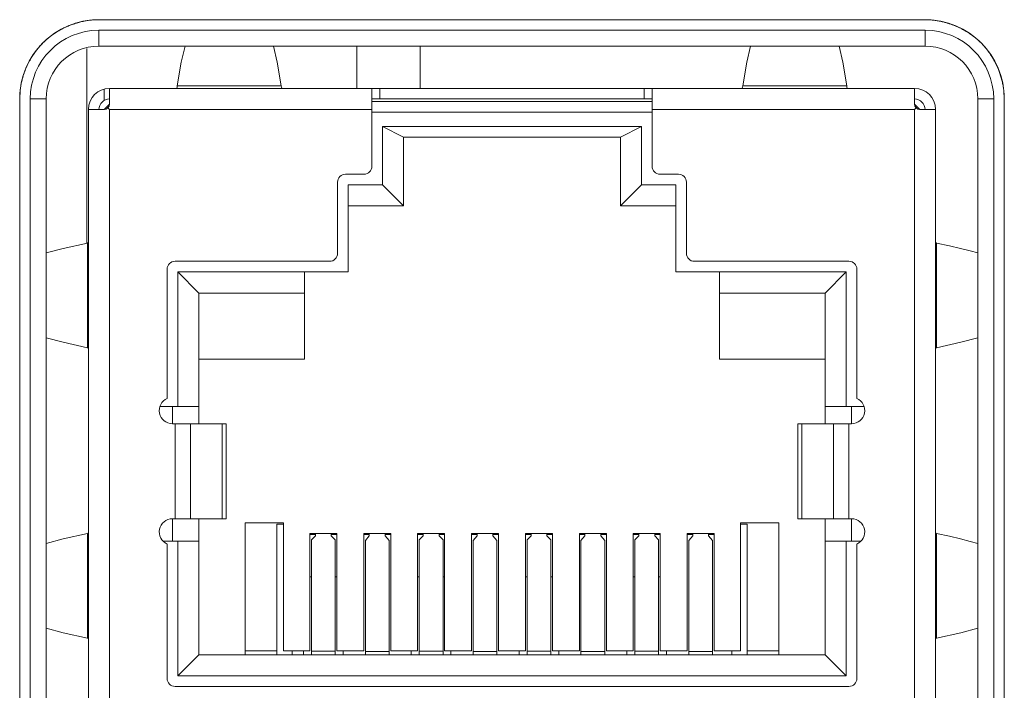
# Model space of a CAD drawing. Header units: millimetres. Extents: x 3925 to 5043, y -86 to 778.
# Tile 120 of 256: x 4346.54 to 4351.2, y -7.66 to -4.49. Entities that reach past the tile are written whole.
import ezdxf

# ---------------------------------------------------------------- set-up
doc = ezdxf.new("R2010")
doc.units = ezdxf.units.MM
doc.header["$LTSCALE"] = 46.255
for name, color, linetype in [('A35-MOTOR-BLDXF_CONTINUOUS_LINE', 7, 'CONTINUOUS'), ('H30K-FRONT-CDXF_CONTINUOUS_LINE', 7, 'CONTINUOUS'), ('H30K-IO-LABEDXF_CONTINUOUS_LINE', 7, 'CONTINUOUS'), ('H30K-REAR-CODXF_CONTINUOUS_LINE', 7, 'CONTINUOUS'), ('LABEL-IO-H30DXF_CONTINUOUS_LINE', 7, 'CONTINUOUS'), ('MRJN-11T1240DXF_CONTINUOUS_LINE', 7, 'CONTINUOUS')]:
    doc.layers.add(name, color=color, linetype=linetype)

msp = doc.modelspace()

# ---------------------------------------------------------------- linework, layer by layer
at = {"layer": 'A35-MOTOR-BLDXF_CONTINUOUS_LINE', "color": 7, "linetype": 'Continuous', "lineweight": 0}
msp.add_line((4346.8563, -5.5438), (4346.8563, -4.6229), dxfattribs=at)
at = {"layer": 'H30K-FRONT-CDXF_CONTINUOUS_LINE', "color": 7, "linetype": 'Continuous', "lineweight": 0}
for p, q in [((4348.1338, -4.6114), (4348.1338, -4.8114)), ((4348.4338, -4.8114), (4348.4338, -4.6114))]:
    msp.add_line(p, q, dxfattribs=at)
at = {"layer": 'H30K-IO-LABEDXF_CONTINUOUS_LINE', "color": 7, "linetype": 'Continuous', "lineweight": 0}
for p, q in [((4346.9138, -4.4863), (4350.8213, -4.4863)), ((4346.5388, -8.1488), (4346.5388, -4.8613)), ((4351.1963, -4.8613), (4351.1963, -8.1488))]:
    msp.add_line(p, q, dxfattribs=at)
for points in [[(4346.724, -4.5385), (4346.7287, -4.5358), (4346.7334, -4.5331), (4346.7382, -4.5306), (4346.7431, -4.5281), (4346.7479, -4.5257), (4346.7528, -4.5233), (4346.7577, -4.521), (4346.7626, -4.5188), (4346.7676, -4.5167), (4346.7726, -4.5146), (4346.7776, -4.5126), (4346.7827, -4.5107), (4346.7877, -4.5088), (4346.7928, -4.507), (4346.798, -4.5053), (4346.8031, -4.5036), (4346.8082, -4.5021), (4346.8134, -4.5006)], [(4346.8134, -4.5006), (4346.8184, -4.4992), (4346.8233, -4.4979), (4346.8283, -4.4967), (4346.8333, -4.4955), (4346.8383, -4.4944), (4346.8433, -4.4934), (4346.8483, -4.4924), (4346.8534, -4.4915), (4346.8584, -4.4907), (4346.8634, -4.4899), (4346.8685, -4.4892), (4346.8735, -4.4886), (4346.8785, -4.4881), (4346.8836, -4.4876), (4346.8886, -4.4872), (4346.8937, -4.4869), (4346.8987, -4.4866), (4346.9037, -4.4865), (4346.9088, -4.4864), (4346.9138, -4.4863)], [(4350.8213, -4.4863), (4350.8261, -4.4864), (4350.8308, -4.4865), (4350.8356, -4.4866), (4350.8404, -4.4869), (4350.8452, -4.4872), (4350.85, -4.4876), (4350.8548, -4.488), (4350.8597, -4.4885), (4350.8645, -4.4891), (4350.8693, -4.4897), (4350.8741, -4.4904), (4350.8789, -4.4912), (4350.8837, -4.492), (4350.8885, -4.4929), (4350.8933, -4.4939), (4350.8981, -4.4949), (4350.9029, -4.496), (4350.9077, -4.4972), (4350.9124, -4.4984)], [(4350.9124, -4.4984), (4350.9158, -4.4993), (4350.9193, -4.5002), (4350.9227, -4.5012), (4350.9261, -4.5022), (4350.9294, -4.5032), (4350.9328, -4.5043), (4350.9362, -4.5054), (4350.9396, -4.5065), (4350.9429, -4.5077), (4350.9463, -4.5089), (4350.9496, -4.5101), (4350.9529, -4.5113), (4350.9563, -4.5126)], [(4350.9563, -4.5126), (4350.9599, -4.514), (4350.9635, -4.5155), (4350.9671, -4.517), (4350.9707, -4.5185), (4350.9743, -4.5201), (4350.9778, -4.5217), (4350.9814, -4.5234), (4350.9849, -4.525), (4350.9884, -4.5267), (4350.9919, -4.5285), (4350.9954, -4.5303), (4350.9988, -4.5321), (4351.0022, -4.5339)], [(4346.6036, -4.6511), (4346.607, -4.6462), (4346.6104, -4.6414), (4346.6139, -4.6366), (4346.6174, -4.6318), (4346.6211, -4.6271), (4346.6248, -4.6225), (4346.6286, -4.618), (4346.6325, -4.6135), (4346.6364, -4.609), (4346.6404, -4.6047), (4346.6445, -4.6004), (4346.6486, -4.5962), (4346.6529, -4.592), (4346.6572, -4.5879), (4346.6615, -4.5839), (4346.6659, -4.58), (4346.6704, -4.5761), (4346.675, -4.5723), (4346.6796, -4.5686), (4346.6843, -4.565), (4346.689, -4.5614), (4346.6938, -4.5579), (4346.6987, -4.5545), (4346.7036, -4.5512)], [(4346.7036, -4.5512), (4346.7058, -4.5497), (4346.7081, -4.5482), (4346.7103, -4.5468), (4346.7126, -4.5454), (4346.7148, -4.5439), (4346.7171, -4.5426), (4346.7194, -4.5412), (4346.7217, -4.5398), (4346.724, -4.5385)], [(4351.0022, -4.5339), (4351.0069, -4.5365), (4351.0115, -4.5391), (4351.0161, -4.5418), (4351.0207, -4.5446), (4351.0252, -4.5474), (4351.0296, -4.5502), (4351.034, -4.5532), (4351.0384, -4.5561), (4351.0427, -4.5592), (4351.047, -4.5623), (4351.0512, -4.5654), (4351.0553, -4.5686), (4351.0594, -4.5719), (4351.0635, -4.5752), (4351.0675, -4.5786), (4351.0714, -4.582), (4351.0752, -4.5855), (4351.0791, -4.589), (4351.0828, -4.5925), (4351.0865, -4.5962)], [(4351.0865, -4.5962), (4351.0898, -4.5995), (4351.0931, -4.603), (4351.0963, -4.6065), (4351.0995, -4.61), (4351.1027, -4.6136), (4351.1058, -4.6172), (4351.1089, -4.6209), (4351.1119, -4.6247), (4351.1149, -4.6284), (4351.1178, -4.6323), (4351.1207, -4.6361), (4351.1235, -4.6401), (4351.1263, -4.644), (4351.1291, -4.648), (4351.1318, -4.6521), (4351.1344, -4.6562), (4351.137, -4.6603), (4351.1396, -4.6644), (4351.1421, -4.6686)], [(4346.5876, -4.6773), (4346.589, -4.6749), (4346.5904, -4.6725), (4346.5918, -4.6701), (4346.5932, -4.6677), (4346.5946, -4.6653), (4346.5961, -4.6629), (4346.5976, -4.6605), (4346.5991, -4.6581), (4346.6006, -4.6558), (4346.6021, -4.6534), (4346.6036, -4.6511)], [(4346.5653, -4.7245), (4346.5667, -4.7211), (4346.5681, -4.7176), (4346.5696, -4.7142), (4346.571, -4.7108), (4346.5726, -4.7074), (4346.5741, -4.704), (4346.5757, -4.7006), (4346.5773, -4.6972), (4346.5789, -4.6939), (4346.5806, -4.6905), (4346.5823, -4.6872), (4346.584, -4.6839), (4346.5858, -4.6806), (4346.5876, -4.6773)], [(4351.1421, -4.6686), (4351.1448, -4.6733), (4351.1474, -4.6779), (4351.1499, -4.6826), (4351.1524, -4.6874), (4351.1549, -4.6922), (4351.1572, -4.697), (4351.1595, -4.7018), (4351.1618, -4.7067), (4351.1639, -4.7116), (4351.1661, -4.7166), (4351.1681, -4.7215), (4351.1701, -4.7265), (4351.172, -4.7315), (4351.1738, -4.7366), (4351.1756, -4.7416), (4351.1773, -4.7467), (4351.179, -4.7518), (4351.1805, -4.757)], [(4346.5511, -4.7679), (4346.552, -4.7645), (4346.553, -4.7611), (4346.554, -4.7577), (4346.555, -4.7544), (4346.556, -4.751), (4346.557, -4.7477), (4346.5581, -4.7444), (4346.5593, -4.741), (4346.5604, -4.7377), (4346.5616, -4.7344), (4346.5628, -4.7311), (4346.564, -4.7278), (4346.5653, -4.7245)], [(4346.5388, -4.8613), (4346.5388, -4.8564), (4346.5389, -4.8515), (4346.5391, -4.8465), (4346.5394, -4.8416), (4346.5397, -4.8367), (4346.5401, -4.8317), (4346.5405, -4.8268), (4346.541, -4.8219), (4346.5416, -4.8169), (4346.5423, -4.812), (4346.543, -4.8071), (4346.5438, -4.8021), (4346.5446, -4.7972), (4346.5455, -4.7923), (4346.5465, -4.7874), (4346.5476, -4.7825), (4346.5487, -4.7776), (4346.5499, -4.7727), (4346.5511, -4.7679)], [(4351.1805, -4.757), (4351.182, -4.7621), (4351.1835, -4.7673), (4351.1848, -4.7725), (4351.1861, -4.7777), (4351.1873, -4.7829), (4351.1885, -4.7881), (4351.1895, -4.7933), (4351.1905, -4.7985), (4351.1914, -4.8038), (4351.1923, -4.809), (4351.193, -4.8143), (4351.1937, -4.8195), (4351.1943, -4.8248), (4351.1948, -4.83), (4351.1953, -4.8352), (4351.1956, -4.8405), (4351.1959, -4.8457), (4351.1961, -4.8509), (4351.1963, -4.8561), (4351.1963, -4.8613)]]:
    msp.add_lwpolyline(points, dxfattribs=at)
at = {"layer": 'H30K-REAR-CODXF_CONTINUOUS_LINE', "color": 7, "linetype": 'Continuous', "lineweight": 0}
for p, q in [((4346.9138, -4.5364), (4350.8213, -4.5364)), ((4346.9138, -4.5364), (4346.9138, -4.6114)), ((4350.8213, -4.5364), (4350.8213, -4.6114)), ((4346.9138, -4.6114), (4350.8213, -4.6114)), ((4346.5888, -4.8614), (4346.6638, -4.8614)), ((4346.5888, -8.1489), (4346.5888, -4.8614)), ((4346.6638, -8.1489), (4346.6638, -4.8614)), ((4351.1463, -4.8614), (4351.0713, -4.8614)), ((4351.0713, -4.8614), (4351.0713, -8.1489)), ((4351.1463, -4.8614), (4351.1463, -8.1489))]:
    msp.add_line(p, q, dxfattribs=at)
for centre, radius, start, end in [((4346.9138, -4.8614), 0.325, 90, 180), ((4350.8213, -4.8614), 0.325, 0, 90), ((4346.9138, -4.8614), 0.25, 90, 180), ((4350.8213, -4.8614), 0.25, 0, 90)]:
    msp.add_arc(centre, radius, start, end, dxfattribs=at)
at = {"layer": 'LABEL-IO-H30DXF_CONTINUOUS_LINE', "color": 7, "linetype": 'Continuous', "lineweight": 0}
for p, q in [((4346.9138, -4.4864), (4350.8213, -4.4864)), ((4346.5388, -8.1489), (4346.5388, -4.8614)), ((4351.1963, -4.8614), (4351.1963, -8.1489))]:
    msp.add_line(p, q, dxfattribs=at)
for centre, start, end in [((4346.9138, -4.8614), 90, 180), ((4350.8213, -4.8614), 0, 90)]:
    msp.add_arc(centre, 0.375, start, end, dxfattribs=at)
at = {"layer": 'MRJN-11T1240DXF_CONTINUOUS_LINE', "color": 7, "linetype": 'Continuous', "lineweight": 0}
for p, q in [((4346.9388, -4.8146), (4346.9388, -4.8681)), ((4346.9638, -4.8114), (4350.7713, -4.8114)), ((4346.9638, -4.8864), (4346.9638, -4.8114)), ((4347.2844, -4.7988), (4347.7758, -4.7988)), ((4348.2051, -4.8114), (4348.2051, -5.1802)), ((4348.2426, -4.8614), (4348.2426, -4.8114)), ((4349.4926, -4.8114), (4349.4926, -4.8614)), ((4349.5301, -5.1802), (4349.5301, -4.8114)), ((4349.9594, -4.7988), (4350.4508, -4.7988)), ((4350.7713, -4.8114), (4350.7713, -4.8864)), ((4346.9638, -4.8864), (4346.9388, -4.9114)), ((4348.2051, -4.8614), (4349.5301, -4.8614)), ((4349.5301, -4.8739), (4348.2051, -4.8739)), ((4350.7963, -4.9114), (4350.7713, -4.8864)), ((4346.8638, -4.9114), (4346.9388, -4.9114)), ((4346.8638, -4.9114), (4346.8638, -8.389)), ((4346.9638, -4.9114), (4346.9513, -4.8989)), ((4346.9638, -4.9114), (4348.2051, -4.9114)), ((4346.9638, -8.0864), (4346.9638, -4.9114)), ((4348.2051, -4.9239), (4349.5301, -4.9239)), ((4349.5301, -4.9114), (4350.7713, -4.9114)), ((4350.7713, -4.9114), (4350.7838, -4.8989)), ((4350.7713, -4.9114), (4350.7713, -8.0864)), ((4350.7963, -4.9114), (4350.8713, -4.9114)), ((4350.8713, -8.389), (4350.8713, -4.9114)), ((4349.4801, -4.9927), (4348.2551, -4.9927)), ((4348.3551, -5.0427), (4348.2551, -4.9927)), ((4348.2551, -4.9927), (4348.2551, -5.2677)), ((4349.3801, -5.0427), (4349.4801, -4.9927)), ((4349.4801, -5.2677), (4349.4801, -4.9927)), ((4349.3801, -5.0427), (4348.3551, -5.0427)), ((4348.3551, -5.0427), (4348.3551, -5.3677)), ((4349.3801, -5.0427), (4349.3801, -5.3677)), ((4348.0426, -5.2552), (4348.0426, -5.5927)), ((4348.1676, -5.2177), (4348.0801, -5.2177)), ((4349.6551, -5.2177), (4349.5676, -5.2177)), ((4349.6926, -5.5927), (4349.6926, -5.2552)), ((4348.2551, -5.2677), (4348.0926, -5.2677)), ((4348.0926, -5.2677), (4348.0926, -5.6802)), ((4348.2551, -5.2677), (4348.3551, -5.3677)), ((4349.4801, -5.2677), (4349.3801, -5.3677)), ((4349.6426, -5.2677), (4349.4801, -5.2677)), ((4349.6426, -5.6802), (4349.6426, -5.2677)), ((4348.0926, -5.3677), (4348.3551, -5.3677)), ((4349.3801, -5.3677), (4349.6426, -5.3677)), ((4346.8589, -6.0391), (4346.8589, -5.5438)), ((4350.8763, -6.0391), (4350.8763, -5.5438)), ((4348.0051, -5.6302), (4347.2738, -5.6302)), ((4350.4613, -5.6302), (4349.7301, -5.6302)), ((4347.2363, -5.6677), (4347.2363, -6.2791)), ((4348.0926, -5.6802), (4347.2863, -5.6802)), ((4347.2863, -5.6802), (4347.3863, -5.7802)), ((4347.2863, -5.6802), (4347.2863, -6.3177)), ((4347.8863, -6.0927), (4347.8863, -5.6802)), ((4350.4488, -5.6802), (4349.6426, -5.6802)), ((4349.8488, -6.0927), (4349.8488, -5.6802)), ((4350.4488, -5.6802), (4350.3488, -5.7802)), ((4350.4488, -6.3177), (4350.4488, -5.6802)), ((4350.4988, -6.2791), (4350.4988, -5.6677)), ((4347.3863, -5.7802), (4347.8863, -5.7802)), ((4347.3863, -6.3989), (4347.3863, -5.7802)), ((4349.8488, -5.7802), (4350.3488, -5.7802)), ((4350.3488, -5.7802), (4350.3488, -6.3989)), ((4347.8863, -6.0927), (4347.3863, -6.0927)), ((4350.3488, -6.0927), (4349.8488, -6.0927)), ((4347.3863, -6.3177), (4347.2027, -6.3177)), ((4347.2613, -6.3177), (4347.2613, -6.3989)), ((4350.5333, -6.3177), (4350.3488, -6.3177)), ((4350.4738, -6.3989), (4350.4738, -6.3177)), ((4347.2613, -6.3989), (4347.5161, -6.3989)), ((4347.2738, -6.3989), (4347.2738, -6.8489)), ((4347.3464, -6.8489), (4347.3464, -6.3989)), ((4347.4971, -6.3989), (4347.4971, -6.8489)), ((4347.5161, -6.8489), (4347.5161, -6.3989)), ((4350.2191, -6.3989), (4350.4738, -6.3989)), ((4350.2191, -6.8489), (4350.2191, -6.3989)), ((4350.2381, -6.8489), (4350.2381, -6.3989)), ((4350.3888, -6.3989), (4350.3888, -6.8489)), ((4350.4613, -6.8489), (4350.4613, -6.3989)), ((4347.5161, -6.8489), (4347.2613, -6.8489)), ((4347.2613, -6.8489), (4347.2613, -6.9552)), ((4347.3863, -7.4927), (4347.3863, -6.8489)), ((4347.7863, -6.8677), (4347.6051, -6.8677)), ((4347.6051, -6.8677), (4347.6051, -7.4927)), ((4347.7551, -6.8739), (4347.7863, -6.8739)), ((4347.7551, -7.4927), (4347.7551, -6.8739)), ((4347.7863, -6.8677), (4347.7863, -7.4739)), ((4350.1301, -6.8677), (4349.9488, -6.8677)), ((4349.9488, -6.8677), (4349.9488, -7.4739)), ((4349.9488, -6.8739), (4349.9801, -6.8739)), ((4349.9801, -7.4927), (4349.9801, -6.8739)), ((4350.1301, -7.4927), (4350.1301, -6.8677)), ((4350.4738, -6.8489), (4350.2191, -6.8489)), ((4350.3488, -6.8489), (4350.3488, -7.4927)), ((4350.4738, -6.9552), (4350.4738, -6.8489)), ((4346.8589, -7.4141), (4346.8589, -6.9188)), ((4348.0388, -6.9189), (4347.9113, -6.9189)), ((4347.9113, -6.9189), (4347.9113, -7.4739)), ((4347.9113, -6.9239), (4347.9376, -6.9239)), ((4347.9376, -6.929), (4347.9188, -6.9479)), ((4347.9376, -6.929), (4347.9376, -6.9189)), ((4348.0126, -6.9189), (4348.0126, -6.929)), ((4348.0126, -6.9239), (4348.0388, -6.9239)), ((4348.0313, -6.9479), (4348.0126, -6.929)), ((4348.0388, -7.4739), (4348.0388, -6.9189)), ((4348.2938, -6.9189), (4348.1663, -6.9189)), ((4348.1663, -6.9189), (4348.1663, -7.4739)), ((4348.1663, -6.9239), (4348.1926, -6.9239)), ((4348.1926, -6.9305), (4348.1738, -6.9523)), ((4348.1926, -6.9305), (4348.1926, -6.9189)), ((4348.2676, -6.9189), (4348.2676, -6.9305)), ((4348.2676, -6.9239), (4348.2938, -6.9239)), ((4348.2863, -6.9523), (4348.2676, -6.9305)), ((4348.2938, -7.4739), (4348.2938, -6.9189)), ((4348.5488, -6.9189), (4348.4213, -6.9189)), ((4348.4213, -6.9189), (4348.4213, -7.4739)), ((4348.4213, -6.9239), (4348.4476, -6.9239)), ((4348.4476, -6.929), (4348.4288, -6.9479)), ((4348.4476, -6.929), (4348.4476, -6.9189)), ((4348.5226, -6.9189), (4348.5226, -6.929)), ((4348.5226, -6.9239), (4348.5488, -6.9239)), ((4348.5413, -6.9479), (4348.5226, -6.929)), ((4348.5488, -7.4739), (4348.5488, -6.9189)), ((4348.8038, -6.9189), (4348.6763, -6.9189)), ((4348.6763, -6.9189), (4348.6763, -7.4739)), ((4348.6763, -6.9239), (4348.7026, -6.9239)), ((4348.7026, -6.9305), (4348.6838, -6.9523)), ((4348.7026, -6.9305), (4348.7026, -6.9189)), ((4348.7776, -6.9189), (4348.7776, -6.9305)), ((4348.7776, -6.9239), (4348.8038, -6.9239)), ((4348.7963, -6.9523), (4348.7776, -6.9305)), ((4348.8038, -7.4739), (4348.8038, -6.9189)), ((4349.0588, -6.9189), (4348.9313, -6.9189)), ((4348.9313, -6.9189), (4348.9313, -7.4739)), ((4348.9313, -6.9239), (4348.9576, -6.9239)), ((4348.9576, -6.929), (4348.9388, -6.9479)), ((4348.9576, -6.929), (4348.9576, -6.9189)), ((4349.0326, -6.9189), (4349.0326, -6.929)), ((4349.0326, -6.9239), (4349.0588, -6.9239)), ((4349.0513, -6.9479), (4349.0326, -6.929)), ((4349.0588, -7.4739), (4349.0588, -6.9189)), ((4349.3138, -6.9189), (4349.1863, -6.9189)), ((4349.1863, -6.9189), (4349.1863, -7.4739)), ((4349.1863, -6.9239), (4349.2126, -6.9239)), ((4349.2126, -6.9305), (4349.1938, -6.9523)), ((4349.2126, -6.9305), (4349.2126, -6.9189)), ((4349.2876, -6.9189), (4349.2876, -6.9305)), ((4349.2876, -6.9239), (4349.3138, -6.9239)), ((4349.3063, -6.9523), (4349.2876, -6.9305)), ((4349.3138, -7.4739), (4349.3138, -6.9189)), ((4349.5688, -6.9189), (4349.4413, -6.9189)), ((4349.4413, -6.9189), (4349.4413, -7.4739)), ((4349.4413, -6.9239), (4349.4676, -6.9239)), ((4349.4676, -6.929), (4349.4488, -6.9479)), ((4349.4676, -6.929), (4349.4676, -6.9189)), ((4349.5426, -6.9189), (4349.5426, -6.929)), ((4349.5426, -6.9239), (4349.5688, -6.9239)), ((4349.5613, -6.9479), (4349.5426, -6.929)), ((4349.5688, -7.4739), (4349.5688, -6.9189)), ((4349.6963, -6.9189), (4349.8238, -6.9189)), ((4349.6963, -7.4739), (4349.6963, -6.9189)), ((4349.6963, -6.9239), (4349.7226, -6.9239)), ((4349.7226, -6.9305), (4349.7038, -6.9523)), ((4349.7226, -6.9305), (4349.7226, -6.9189)), ((4349.7976, -6.9189), (4349.7976, -6.9305)), ((4349.7976, -6.9239), (4349.8238, -6.9239)), ((4349.8163, -6.9523), (4349.7976, -6.9305)), ((4349.8238, -7.4739), (4349.8238, -6.9189)), ((4350.8763, -7.4141), (4350.8763, -6.9188)), ((4347.2172, -6.9552), (4347.3863, -6.9552)), ((4347.2363, -6.9687), (4347.2363, -7.6052)), ((4347.2863, -6.9552), (4347.2863, -7.5927)), ((4347.9188, -7.4927), (4347.9188, -6.9479)), ((4348.0313, -6.9479), (4348.0313, -7.4927)), ((4348.1738, -7.4927), (4348.1738, -6.9523)), ((4348.2863, -6.9523), (4348.2863, -7.4927)), ((4348.4288, -7.4927), (4348.4288, -6.9479)), ((4348.5413, -6.9479), (4348.5413, -7.4927)), ((4348.6838, -7.4927), (4348.6838, -6.9523)), ((4348.7963, -6.9523), (4348.7963, -7.4927)), ((4348.9388, -7.4927), (4348.9388, -6.9479)), ((4349.0513, -6.9479), (4349.0513, -7.4927)), ((4349.1938, -7.4927), (4349.1938, -6.9523)), ((4349.3063, -6.9523), (4349.3063, -7.4927)), ((4349.4488, -7.4927), (4349.4488, -6.9479)), ((4349.5613, -6.9479), (4349.5613, -7.4927)), ((4349.7038, -7.4927), (4349.7038, -6.9523)), ((4349.8163, -6.9523), (4349.8163, -7.4927)), ((4350.3488, -6.9552), (4350.5177, -6.9552)), ((4350.4488, -7.5927), (4350.4488, -6.9552)), ((4350.4988, -7.6052), (4350.4988, -6.9687)), ((4347.9188, -7.1239), (4347.9113, -7.1239)), ((4348.0388, -7.1239), (4348.0313, -7.1239)), ((4348.4288, -7.1239), (4348.4213, -7.1239)), ((4348.5488, -7.1239), (4348.5413, -7.1239)), ((4348.9388, -7.1239), (4348.9313, -7.1239)), ((4349.0588, -7.1239), (4349.0513, -7.1239)), ((4349.4488, -7.1239), (4349.4413, -7.1239)), ((4349.5688, -7.1239), (4349.5613, -7.1239)), ((4347.2863, -7.5927), (4347.3863, -7.4927)), ((4350.3488, -7.4927), (4347.3863, -7.4927)), ((4347.7551, -7.4739), (4347.6051, -7.4739)), ((4347.9113, -7.4739), (4347.7863, -7.4739)), ((4347.8276, -7.4927), (4347.8276, -7.4739)), ((4347.8813, -7.4739), (4347.8813, -7.4927)), ((4348.0313, -7.4764), (4347.9188, -7.4764)), ((4348.1663, -7.4739), (4348.0388, -7.4739)), ((4348.0688, -7.4927), (4348.0688, -7.4739)), ((4348.2863, -7.4775), (4348.1738, -7.4775)), ((4348.4213, -7.4739), (4348.2938, -7.4739)), ((4348.3913, -7.4739), (4348.3913, -7.4927)), ((4348.5413, -7.4764), (4348.4288, -7.4764)), ((4348.6763, -7.4739), (4348.5488, -7.4739)), ((4348.5788, -7.4927), (4348.5788, -7.4739)), ((4348.7963, -7.4775), (4348.6838, -7.4775)), ((4348.9313, -7.4739), (4348.8038, -7.4739)), ((4348.9013, -7.4739), (4348.9013, -7.4927)), ((4349.0513, -7.4764), (4348.9388, -7.4764)), ((4349.1863, -7.4739), (4349.0588, -7.4739)), ((4349.0888, -7.4927), (4349.0888, -7.4739)), ((4349.3063, -7.4775), (4349.1938, -7.4775)), ((4349.4413, -7.4739), (4349.3138, -7.4739)), ((4349.4113, -7.4739), (4349.4113, -7.4927)), ((4349.5613, -7.4764), (4349.4488, -7.4764)), ((4349.6963, -7.4739), (4349.5688, -7.4739)), ((4349.5988, -7.4927), (4349.5988, -7.4739)), ((4349.8163, -7.4775), (4349.7038, -7.4775)), ((4349.9488, -7.4739), (4349.8238, -7.4739)), ((4349.9076, -7.4739), (4349.9076, -7.4927)), ((4350.1301, -7.4739), (4349.9801, -7.4739)), ((4350.4488, -7.5927), (4350.3488, -7.4927)), ((4347.2863, -7.5927), (4350.4488, -7.5927)), ((4347.2738, -7.6427), (4350.4613, -7.6427))]:
    msp.add_line(p, q, dxfattribs=at)
for points in [[(4347.3208, -4.6114), (4347.3032, -4.6882), (4347.2844, -4.7988)], [(4347.7758, -4.7988), (4347.7569, -4.6879), (4347.7394, -4.6114)], [(4349.9958, -4.6114), (4349.9782, -4.6882), (4349.9594, -4.7988)], [(4350.4508, -4.7988), (4350.4319, -4.6879), (4350.4144, -4.6114)], [(4347.2844, -4.7988), (4347.2831, -4.8057), (4347.2816, -4.81), (4347.2801, -4.8114)], [(4347.7801, -4.8114), (4347.7786, -4.81), (4347.7771, -4.8057), (4347.7758, -4.7988)], [(4349.9594, -4.7988), (4349.9581, -4.8057), (4349.9566, -4.81), (4349.9551, -4.8114)], [(4350.4508, -4.7988), (4350.452, -4.8054), (4350.4535, -4.8098), (4350.4551, -4.8114)], [(4346.8638, -5.5414), (4346.8633, -5.5423), (4346.8616, -5.5431), (4346.8589, -5.5438)], [(4350.8713, -5.5414), (4350.8719, -5.5423), (4350.8736, -5.543), (4350.8763, -5.5438)], [(4346.8589, -5.5438), (4346.745, -5.5696), (4346.6638, -5.5907)], [(4350.8763, -5.5438), (4350.9368, -5.557), (4350.9899, -5.5695), (4351.0355, -5.581), (4351.0713, -5.5907)], [(4346.6638, -5.9921), (4346.7452, -6.0133), (4346.8589, -6.0391)], [(4350.8763, -6.0391), (4350.99, -6.0133), (4351.0713, -5.9921)], [(4346.8589, -6.0391), (4346.8616, -6.0398), (4346.8633, -6.0406), (4346.8638, -6.0414)], [(4350.8713, -6.0414), (4350.8719, -6.0406), (4350.8736, -6.0398), (4350.8763, -6.0391)], [(4346.8589, -6.9188), (4346.745, -6.9446), (4346.6638, -6.9657)], [(4346.8638, -6.9164), (4346.8633, -6.9173), (4346.8616, -6.9181), (4346.8589, -6.9188)], [(4350.8713, -6.9164), (4350.8719, -6.9173), (4350.8736, -6.918), (4350.8763, -6.9188)], [(4350.8763, -6.9188), (4350.9368, -6.932), (4350.9899, -6.9445), (4351.0355, -6.956), (4351.0713, -6.9657)], [(4346.6638, -7.3671), (4346.7452, -7.3883), (4346.8589, -7.4141)], [(4350.8763, -7.4141), (4350.99, -7.3883), (4351.0713, -7.3671)], [(4346.8589, -7.4141), (4346.8616, -7.4148), (4346.8633, -7.4156), (4346.8638, -7.4164)], [(4350.8713, -7.4164), (4350.8719, -7.4156), (4350.8736, -7.4148), (4350.8763, -7.4141)]]:
    msp.add_lwpolyline(points, dxfattribs=at)
for centre, radius, start, end in [((4346.9638, -4.9114), 0.1, 90, 180), ((4350.7713, -4.9114), 0.1, 0, 90), ((4346.9638, -4.9114), 0.05, 90, 180), ((4346.9388, -4.8864), 0.025, 270, 0), ((4350.7713, -4.9114), 0.05, 0, 90), ((4350.7963, -4.8864), 0.025, 180, 270), ((4348.1676, -5.1802), 0.0375, 270, 0), ((4349.5676, -5.1802), 0.0375, 180, 270), ((4348.0801, -5.2552), 0.0375, 90, 180), ((4349.6551, -5.2552), 0.0375, 0, 90), ((4347.2738, -5.6677), 0.0375, 90, 180), ((4348.0051, -5.5927), 0.0375, 270, 0), ((4349.7301, -5.5927), 0.0375, 180, 270), ((4350.4613, -5.6677), 0.0375, 0, 90), ((4347.2613, -6.3364), 0.0625, 113.5782, 270), ((4350.4738, -6.3364), 0.0625, 270, 66.4218), ((4347.2613, -6.9114), 0.0625, 90, 246.4218), ((4350.4738, -6.9114), 0.0625, 293.5782, 90), ((4347.2738, -7.6052), 0.0375, 180, 270), ((4350.4613, -7.6052), 0.0375, 270, 0)]:
    msp.add_arc(centre, radius, start, end, dxfattribs=at)

doc.saveas('drawing.dxf')
